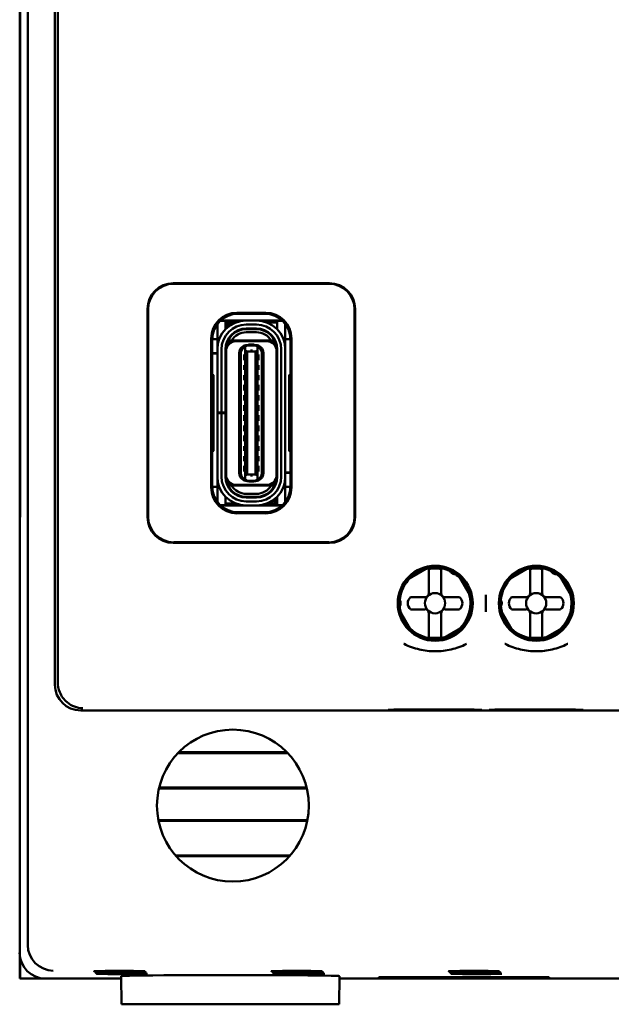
# Model space of a CAD drawing. Header units: inches. Extents: x 1 to 24, y 0.4 to 18.8.
# Tile 6 of 25: x 9.3 to 10.5, y 8.4 to 10.4. Entities that reach past the tile are written whole.
import ezdxf

# ---------------------------------------------------------------- set-up
doc = ezdxf.new("R2010")
doc.units = ezdxf.units.IN
doc.header["$LTSCALE"] = 0.8
doc.header["$MEASUREMENT"] = 0
doc.layers.add('Visible (ANSI)', color=7, linetype='Continuous', lineweight=50)

msp = doc.modelspace()

# ---------------------------------------------------------------- linework, layer by layer
at = {"layer": 'Visible (ANSI)'}
for p, q in [((9.3605, 8.5649), (9.3605, 11.9333)), ((9.4134, 11.4276), (9.4134, 9.0706)), ((9.4189, 9.1501), (9.4189, 11.2106)), ((9.3447, 11.1241), (9.3447, 9.3741)), ((9.3455, 9.425), (9.3455, 11.0733)), ((9.3456, 11.0753), (9.3456, 9.423)), ((9.6437, 9.8516), (9.9477, 9.8516)), ((9.9467, 9.8506), (9.6447, 9.8506)), ((9.5937, 9.3966), (9.5937, 9.8016)), ((9.5947, 9.8006), (9.5947, 9.3977)), ((9.7677, 9.7941), (9.8237, 9.7941)), ((9.7697, 9.7921), (9.7697, 9.7921)), ((9.7697, 9.7921), (9.8217, 9.7921)), ((9.8217, 9.7921), (9.8217, 9.7921)), ((9.9967, 9.3977), (9.9967, 9.8006)), ((9.9977, 9.8016), (9.9977, 9.3966)), ((9.7295, 9.7665), (9.7295, 9.7719)), ((9.7453, 9.7783), (9.7351, 9.7783)), ((9.759, 9.7793), (9.7362, 9.7793)), ((9.7453, 9.7665), (9.7453, 9.7783)), ((9.7502, 9.7753), (9.7453, 9.7753)), ((9.7472, 9.7638), (9.7472, 9.7675)), ((9.7512, 9.7675), (9.7512, 9.7671)), ((9.759, 9.7793), (9.8552, 9.7793)), ((9.7656, 9.7753), (9.759, 9.7753)), ((9.8055, 9.7791), (9.7858, 9.7791)), ((9.7858, 9.7712), (9.8055, 9.7712)), ((9.8461, 9.7753), (9.8257, 9.7753)), ((9.8562, 9.7783), (9.8461, 9.7783)), ((9.8461, 9.7783), (9.8461, 9.7665)), ((9.8618, 9.7665), (9.8618, 9.772)), ((9.7295, 9.7326), (9.7295, 9.7665)), ((9.7453, 9.7618), (9.7453, 9.7665)), ((9.7858, 9.7621), (9.7858, 9.7633)), ((9.8055, 9.7633), (9.7858, 9.7633)), ((9.8055, 9.7621), (9.7858, 9.7621)), ((9.8055, 9.7562), (9.7858, 9.7562)), ((9.8055, 9.7621), (9.8055, 9.7633)), ((9.8461, 9.7665), (9.8461, 9.7618)), ((9.8618, 9.7326), (9.8618, 9.7665)), ((9.7177, 9.4541), (9.7177, 9.7441)), ((9.7295, 9.7428), (9.7197, 9.7428)), ((9.7197, 9.7421), (9.7197, 9.7421)), ((9.7197, 9.6746), (9.7197, 9.7421)), ((9.7295, 9.7228), (9.7295, 9.7326)), ((9.7509, 9.7409), (9.7495, 9.7409)), ((9.7512, 9.7438), (9.7512, 9.7415)), ((9.7527, 9.7401), (9.7572, 9.7401)), ((9.8341, 9.7401), (9.7572, 9.7401)), ((9.8252, 9.7389), (9.7661, 9.7389)), ((9.7838, 9.7277), (9.7874, 9.7306)), ((9.7878, 9.7308), (9.7874, 9.7306)), ((9.7894, 9.7314), (9.7878, 9.7314)), ((9.7937, 9.7308), (9.7878, 9.7308)), ((9.7937, 9.7322), (9.7917, 9.7322)), ((9.7976, 9.7322), (9.7937, 9.7322)), ((9.7937, 9.7308), (9.7937, 9.7322)), ((9.8035, 9.7308), (9.7937, 9.7308)), ((9.7976, 9.7322), (9.7976, 9.7308)), ((9.7996, 9.7322), (9.7976, 9.7322)), ((9.8035, 9.7314), (9.802, 9.7314)), ((9.8039, 9.7306), (9.8035, 9.7308)), ((9.8075, 9.7277), (9.8039, 9.7306)), ((9.8387, 9.7401), (9.8341, 9.7401)), ((9.8717, 9.7428), (9.8618, 9.7428)), ((9.8618, 9.7228), (9.8618, 9.7326)), ((9.8717, 9.7421), (9.8717, 9.7421)), ((9.8717, 9.7421), (9.8717, 9.6746)), ((9.8737, 9.7441), (9.8737, 9.4541)), ((9.7197, 9.7157), (9.7295, 9.7157)), ((9.7295, 9.7149), (9.7197, 9.7149)), ((9.7295, 9.6003), (9.7295, 9.7228)), ((9.7374, 9.6003), (9.7374, 9.7228)), ((9.7453, 9.6003), (9.7453, 9.7228)), ((9.7453, 9.7157), (9.7464, 9.7157)), ((9.7464, 9.7149), (9.7453, 9.7149)), ((9.7464, 9.7192), (9.7464, 9.7228)), ((9.7464, 9.4791), (9.7464, 9.7192)), ((9.772, 9.4826), (9.772, 9.7157)), ((9.7752, 9.4818), (9.7752, 9.7164)), ((9.7819, 9.7129), (9.7819, 9.7019)), ((9.7819, 9.7129), (9.7838, 9.7129)), ((9.7838, 9.7277), (9.7838, 9.7279)), ((9.7838, 9.7206), (9.7838, 9.7277)), ((9.7838, 9.7206), (9.7838, 9.4777)), ((9.7878, 9.719), (9.7838, 9.7206)), ((9.7878, 9.719), (9.7878, 9.4793)), ((9.8035, 9.719), (9.7878, 9.719)), ((9.8075, 9.7206), (9.8035, 9.719)), ((9.8035, 9.719), (9.8035, 9.4793)), ((9.8075, 9.7277), (9.8075, 9.7279)), ((9.8075, 9.7206), (9.8075, 9.7277)), ((9.8075, 9.4777), (9.8075, 9.7206)), ((9.8075, 9.7129), (9.8094, 9.7129)), ((9.8094, 9.7019), (9.8094, 9.7129)), ((9.8162, 9.7164), (9.8162, 9.4818)), ((9.8193, 9.4826), (9.8193, 9.7157)), ((9.8449, 9.7192), (9.8449, 9.7228)), ((9.8449, 9.4791), (9.8449, 9.7192)), ((9.8461, 9.4755), (9.8461, 9.7228)), ((9.8539, 9.7228), (9.8539, 9.4755)), ((9.8618, 9.4755), (9.8618, 9.7228)), ((9.7819, 9.7019), (9.7838, 9.7019)), ((9.7819, 9.6925), (9.7819, 9.683)), ((9.7819, 9.6925), (9.7838, 9.6925)), ((9.8075, 9.7019), (9.8094, 9.7019)), ((9.8075, 9.6925), (9.8094, 9.6925)), ((9.8094, 9.683), (9.8094, 9.6925)), ((9.7218, 9.6725), (9.7197, 9.6746)), ((9.7218, 9.5258), (9.7218, 9.6725)), ((9.7819, 9.683), (9.7838, 9.683)), ((9.7819, 9.6728), (9.7819, 9.6633)), ((9.7819, 9.6728), (9.7838, 9.6728)), ((9.8075, 9.683), (9.8094, 9.683)), ((9.8075, 9.6728), (9.8094, 9.6728)), ((9.8094, 9.6633), (9.8094, 9.6728)), ((9.8717, 9.6746), (9.8695, 9.6725)), ((9.8695, 9.6725), (9.8695, 9.5258)), ((9.7819, 9.6633), (9.7838, 9.6633)), ((9.7819, 9.6539), (9.7819, 9.6428)), ((9.7819, 9.6539), (9.7838, 9.6539)), ((9.8075, 9.6633), (9.8094, 9.6633)), ((9.8075, 9.6539), (9.8094, 9.6539)), ((9.8094, 9.6428), (9.8094, 9.6539)), ((9.7464, 9.6373), (9.7453, 9.638)), ((9.7819, 9.6428), (9.7838, 9.6428)), ((9.7819, 9.6342), (9.7819, 9.6232)), ((9.7819, 9.6342), (9.7838, 9.6342)), ((9.8075, 9.6428), (9.8094, 9.6428)), ((9.8075, 9.6342), (9.8094, 9.6342)), ((9.8094, 9.6232), (9.8094, 9.6342)), ((9.8461, 9.638), (9.8449, 9.6373)), ((9.7819, 9.6232), (9.7838, 9.6232)), ((9.7819, 9.6145), (9.7819, 9.6035)), ((9.7819, 9.6145), (9.7838, 9.6145)), ((9.8075, 9.6232), (9.8094, 9.6232)), ((9.8075, 9.6145), (9.8094, 9.6145)), ((9.8094, 9.6035), (9.8094, 9.6145)), ((9.7295, 9.5991), (9.7295, 9.6003)), ((9.7295, 9.6003), (9.7374, 9.6003)), ((9.7374, 9.5991), (9.7295, 9.5991)), ((9.7295, 9.4755), (9.7295, 9.5991)), ((9.7453, 9.6003), (9.7374, 9.6003)), ((9.7453, 9.5991), (9.7374, 9.5991)), ((9.7374, 9.4755), (9.7374, 9.5991)), ((9.7453, 9.6003), (9.7453, 9.5991)), ((9.7453, 9.4755), (9.7453, 9.5991)), ((9.7819, 9.6035), (9.7838, 9.6035)), ((9.7819, 9.5948), (9.7819, 9.5838)), ((9.7819, 9.5948), (9.7838, 9.5948)), ((9.8075, 9.6035), (9.8094, 9.6035)), ((9.8075, 9.5948), (9.8094, 9.5948)), ((9.8094, 9.5838), (9.8094, 9.5948)), ((9.7819, 9.5838), (9.7838, 9.5838)), ((9.7819, 9.5751), (9.7819, 9.5641)), ((9.7819, 9.5751), (9.7838, 9.5751)), ((9.8075, 9.5838), (9.8094, 9.5838)), ((9.8075, 9.5751), (9.8094, 9.5751)), ((9.8094, 9.5641), (9.8094, 9.5751)), ((9.7464, 9.561), (9.7453, 9.5603)), ((9.7819, 9.5641), (9.7838, 9.5641)), ((9.8075, 9.5641), (9.8094, 9.5641)), ((9.8461, 9.5603), (9.8449, 9.561)), ((9.7819, 9.5554), (9.7819, 9.5444)), ((9.7819, 9.5554), (9.7838, 9.5554)), ((9.7819, 9.5444), (9.7838, 9.5444)), ((9.8075, 9.5554), (9.8094, 9.5554)), ((9.8075, 9.5444), (9.8094, 9.5444)), ((9.8094, 9.5444), (9.8094, 9.5554)), ((9.7197, 9.5237), (9.7218, 9.5258)), ((9.7197, 9.4561), (9.7197, 9.5237)), ((9.7819, 9.535), (9.7819, 9.5255)), ((9.7819, 9.535), (9.7838, 9.535)), ((9.7819, 9.5255), (9.7838, 9.5255)), ((9.8075, 9.535), (9.8094, 9.535)), ((9.8075, 9.5255), (9.8094, 9.5255)), ((9.8094, 9.5255), (9.8094, 9.535)), ((9.8695, 9.5258), (9.8717, 9.5237)), ((9.8717, 9.5237), (9.8717, 9.4561)), ((9.7819, 9.5153), (9.7819, 9.5058)), ((9.7819, 9.5153), (9.7838, 9.5153)), ((9.7819, 9.5058), (9.7838, 9.5058)), ((9.8075, 9.5153), (9.8094, 9.5153)), ((9.8075, 9.5058), (9.8094, 9.5058)), ((9.8094, 9.5058), (9.8094, 9.5153)), ((9.7819, 9.4964), (9.7819, 9.4854)), ((9.7819, 9.4964), (9.7838, 9.4964)), ((9.7819, 9.4854), (9.7838, 9.4854)), ((9.7838, 9.4777), (9.7878, 9.4793)), ((9.8035, 9.4793), (9.7878, 9.4793)), ((9.8035, 9.4793), (9.8075, 9.4777)), ((9.8075, 9.4964), (9.8094, 9.4964)), ((9.8075, 9.4854), (9.8094, 9.4854)), ((9.8094, 9.4854), (9.8094, 9.4964)), ((9.8449, 9.4834), (9.8461, 9.4834)), ((9.8461, 9.4826), (9.8449, 9.4826)), ((9.8618, 9.4834), (9.8717, 9.4834)), ((9.8717, 9.4826), (9.8618, 9.4826)), ((9.7295, 9.4657), (9.7295, 9.4755)), ((9.7295, 9.4318), (9.7295, 9.4657)), ((9.7464, 9.4755), (9.7464, 9.4791)), ((9.7838, 9.4706), (9.7838, 9.4777)), ((9.7838, 9.4706), (9.7874, 9.4677)), ((9.7838, 9.4704), (9.7838, 9.4706)), ((9.7874, 9.4677), (9.7878, 9.4675)), ((9.7878, 9.4675), (9.7937, 9.4675)), ((9.7894, 9.4669), (9.7878, 9.4669)), ((9.7937, 9.4661), (9.7917, 9.4661)), ((9.7937, 9.4675), (9.8035, 9.4675)), ((9.7937, 9.4661), (9.7937, 9.4675)), ((9.7976, 9.4661), (9.7937, 9.4661)), ((9.7976, 9.4675), (9.7976, 9.4661)), ((9.7996, 9.4661), (9.7976, 9.4661)), ((9.8035, 9.4669), (9.802, 9.4669)), ((9.8039, 9.4677), (9.8035, 9.4675)), ((9.8039, 9.4677), (9.8075, 9.4706)), ((9.8075, 9.4706), (9.8075, 9.4777)), ((9.8075, 9.4704), (9.8075, 9.4706)), ((9.8449, 9.4755), (9.8449, 9.4791)), ((9.8618, 9.4657), (9.8618, 9.4755)), ((9.8618, 9.4318), (9.8618, 9.4657)), ((9.7197, 9.4561), (9.7197, 9.4561)), ((9.7295, 9.4554), (9.7197, 9.4554)), ((9.7572, 9.4582), (9.7527, 9.4582)), ((9.8341, 9.4582), (9.7572, 9.4582)), ((9.8252, 9.4594), (9.7661, 9.4594)), ((9.8055, 9.4421), (9.7858, 9.4421)), ((9.8387, 9.4582), (9.8341, 9.4582)), ((9.8401, 9.4568), (9.8401, 9.4545)), ((9.8405, 9.4574), (9.8418, 9.4574)), ((9.8717, 9.4554), (9.8618, 9.4554)), ((9.8717, 9.4561), (9.8717, 9.4561)), ((9.3455, 9.425), (9.3451, 9.3746)), ((9.3456, 9.423), (9.3451, 9.3696)), ((9.3456, 9.425), (9.3455, 9.425)), ((9.7295, 9.4263), (9.7295, 9.4318)), ((9.7453, 9.4318), (9.7453, 9.4365)), ((9.7453, 9.42), (9.7453, 9.4318)), ((9.7453, 9.423), (9.7656, 9.423)), ((9.8055, 9.4362), (9.7858, 9.4362)), ((9.7858, 9.435), (9.7858, 9.4362)), ((9.8055, 9.435), (9.7858, 9.435)), ((9.8055, 9.4271), (9.7858, 9.4271)), ((9.8055, 9.435), (9.8055, 9.4362)), ((9.8257, 9.423), (9.8323, 9.423)), ((9.8401, 9.4311), (9.8401, 9.4308)), ((9.8411, 9.423), (9.8461, 9.423)), ((9.8441, 9.4345), (9.8441, 9.4308)), ((9.8461, 9.4365), (9.8461, 9.4318)), ((9.8461, 9.4318), (9.8461, 9.42)), ((9.8618, 9.4263), (9.8618, 9.4318)), ((9.7351, 9.42), (9.7453, 9.42)), ((9.8323, 9.419), (9.7362, 9.419)), ((9.8237, 9.4041), (9.7677, 9.4041)), ((9.7697, 9.4061), (9.7697, 9.4061)), ((9.8217, 9.4061), (9.7697, 9.4061)), ((9.8055, 9.4192), (9.7858, 9.4192)), ((9.8217, 9.4061), (9.8217, 9.4061)), ((9.8552, 9.419), (9.8323, 9.419)), ((9.8461, 9.42), (9.8562, 9.42)), ((9.3447, 9.3741), (9.3451, 9.3746)), ((9.3447, 9.3741), (9.3452, 9.3741)), ((9.3447, 9.3741), (9.3447, 9.3691)), ((9.3451, 9.3696), (9.3447, 9.3691)), ((9.3447, 9.3691), (9.3447, 8.5491)), ((9.3451, 9.3746), (9.3452, 9.3746)), ((9.9477, 9.3466), (9.6437, 9.3466)), ((9.6447, 9.3477), (9.9467, 9.3477)), ((10.0996, 9.2755), (10.1399, 9.2988)), ((10.1414, 9.2855), (10.1414, 9.2935)), ((10.165, 9.2855), (10.165, 9.2935)), ((10.2964, 9.2755), (10.3368, 9.2988)), ((10.3383, 9.2855), (10.3383, 9.2935)), ((10.3619, 9.2855), (10.3619, 9.2935)), ((10.1414, 9.2488), (10.1414, 9.2855)), ((10.165, 9.2488), (10.165, 9.2855)), ((10.1996, 9.2828), (10.2228, 9.2424)), ((10.3383, 9.2488), (10.3383, 9.2855)), ((10.3619, 9.2488), (10.3619, 9.2855)), ((10.3964, 9.2828), (10.4197, 9.2424)), ((10.1056, 9.241), (10.1335, 9.241)), ((10.1729, 9.241), (10.2009, 9.241)), ((10.252, 9.2455), (10.252, 9.2127)), ((10.3024, 9.241), (10.3304, 9.241)), ((10.3698, 9.241), (10.3977, 9.241)), ((10.1069, 9.1755), (10.0836, 9.2159)), ((10.1335, 9.2173), (10.1056, 9.2173)), ((10.2009, 9.2173), (10.1729, 9.2173)), ((10.3038, 9.1755), (10.2805, 9.2159)), ((10.3304, 9.2173), (10.3024, 9.2173)), ((10.3977, 9.2173), (10.3698, 9.2173)), ((10.1414, 9.2095), (10.1414, 9.1728)), ((10.165, 9.2095), (10.165, 9.1728)), ((10.3383, 9.2095), (10.3383, 9.1728)), ((10.3619, 9.2095), (10.3619, 9.1728)), ((10.2069, 9.1828), (10.1665, 9.1595)), ((10.4037, 9.1828), (10.3634, 9.1595)), ((10.1414, 9.1728), (10.1414, 9.1648)), ((10.165, 9.1728), (10.165, 9.1648)), ((10.3383, 9.1728), (10.3383, 9.1648)), ((10.3619, 9.1728), (10.3619, 9.1648)), ((9.4634, 9.0206), (12.026, 9.0206)), ((9.8665, 8.9378), (9.6528, 8.9378)), ((9.8649, 8.9394), (9.6544, 8.9394)), ((9.6157, 8.8692), (9.9036, 8.8692)), ((9.6161, 8.8708), (9.9032, 8.8708)), ((9.9047, 8.8074), (9.6146, 8.8074)), ((9.9044, 8.8058), (9.6149, 8.8058)), ((9.6481, 8.7387), (9.8713, 8.7387)), ((9.6495, 8.7371), (9.8699, 8.7371)), ((9.3447, 8.5491), (9.3447, 8.4991)), ((9.3453, 8.4991), (9.3453, 8.5412)), ((9.5427, 8.4491), (9.5422, 8.5041)), ((9.9667, 8.4491), (9.9671, 8.5041)), ((9.3453, 8.4991), (9.3447, 8.4991)), ((9.3947, 8.4991), (9.3453, 8.4991)), ((9.3947, 8.4991), (9.5422, 8.4991)), ((9.9671, 8.4991), (10.5272, 8.4991)), ((10.0441, 8.5018), (10.3752, 8.5018)), ((10.0441, 8.5007), (10.0441, 8.5018)), ((10.0442, 8.5018), (10.0441, 8.5007)), ((10.3752, 8.5007), (10.0441, 8.5007)), ((10.3752, 8.5018), (10.3752, 8.5007)), ((10.3752, 8.5018), (10.3752, 8.5007)), ((9.5427, 8.4491), (9.9667, 8.4491))]:
    msp.add_line(p, q, dxfattribs=at)
for centre, radius in [((10.1536, 9.2291), 0.073), ((10.1532, 9.2292), 0.0709), ((10.3504, 9.2291), 0.073), ((10.3501, 9.2292), 0.0709), ((10.1532, 9.2292), 0.0197), ((10.3501, 9.2292), 0.0197), ((9.7597, 8.8356), 0.1478)]:
    msp.add_circle(centre, radius, dxfattribs=at)
for centre, radius, start, end in [((9.7858, 9.7228), 0.0563, 90, 180), ((9.7858, 9.7228), 0.0484, 90, 180), ((9.759, 9.7675), 0.0118, 138.1897, 180), ((9.759, 9.7675), 0.0118, 90, 138.1897), ((9.759, 9.7675), 0.00787, 90, 180), ((9.8055, 9.7228), 0.0563, 0, 90), ((9.8055, 9.7228), 0.0484, 0, 90), ((9.7858, 9.7228), 0.0406, 90, 180), ((9.7858, 9.7228), 0.0394, 90, 180), ((9.7858, 9.7228), 0.0335, 90, 148.8255), ((9.8055, 9.7228), 0.0406, 0, 90), ((9.8055, 9.7228), 0.0394, 0, 90), ((9.8055, 9.7228), 0.0335, 31.1746, 90), ((9.7661, 9.7192), 0.0197, 90, 180), ((9.7858, 9.7228), 0.0374, 152.4089, 170.8287), ((9.7878, 9.7157), 0.0157, 90, 180), ((9.7917, 9.7283), 0.00394, 90, 139.4584), ((9.7996, 9.7283), 0.00394, 40.5416, 90), ((9.8035, 9.7157), 0.0157, 0, 90), ((9.8252, 9.7192), 0.0197, 0, 90), ((9.8055, 9.7228), 0.0374, 9.1714, 27.5911), ((9.787, 9.7165), 0.0118, 105.466, 180.1149), ((9.787, 9.7165), 0.0118, 103.9465, 105.466), ((9.8043, 9.7165), 0.0118, 74.534, 76.0536), ((9.8043, 9.7165), 0.0118, 359.8851, 74.534), ((9.7492, 9.6585), 0.00394, 180, 225.5728), ((9.8421, 9.6585), 0.00394, 314.4268, 0), ((9.7492, 9.5398), 0.00394, 134.4273, 180), ((9.8421, 9.5398), 0.00394, 0, 45.5732), ((9.7878, 9.4826), 0.0157, 180, 270), ((9.787, 9.4818), 0.0118, 179.8999, 254.534), ((9.8035, 9.4826), 0.0157, 270, 0), ((9.8043, 9.4818), 0.0118, 285.466, 0.1149), ((9.7858, 9.4755), 0.0563, 180, 270), ((9.7858, 9.4755), 0.0484, 180, 270), ((9.7858, 9.4755), 0.0406, 180, 270), ((9.7661, 9.4791), 0.0197, 180, 270), ((9.7858, 9.4755), 0.0394, 180, 270), ((9.7858, 9.4755), 0.0374, 189.1714, 207.5911), ((9.787, 9.4818), 0.0118, 254.534, 256.0535), ((9.7917, 9.47), 0.00394, 220.5416, 270), ((9.7996, 9.47), 0.00394, 270, 319.4584), ((9.8055, 9.4755), 0.0394, 270, 0), ((9.8055, 9.4755), 0.0484, 270, 0), ((9.8055, 9.4755), 0.0406, 270, 0), ((9.8055, 9.4755), 0.0563, 270, 0), ((9.8043, 9.4818), 0.0118, 283.9464, 285.466), ((9.8252, 9.4791), 0.0197, 270, 0), ((9.8055, 9.4755), 0.0374, 332.4089, 350.8287), ((9.7858, 9.4755), 0.0335, 211.1746, 270), ((9.8055, 9.4755), 0.0335, 270, 328.8255), ((9.8323, 9.4308), 0.00787, 270, 0), ((9.8323, 9.4308), 0.0118, 270, 318.1897), ((9.8323, 9.4308), 0.0118, 318.1897, 0), ((10.1532, 9.2292), 0.0689, 64.8273, 106.2709), ((10.1532, 9.2292), 0.0675, 79.9256, 100.0744), ((10.3501, 9.2292), 0.0689, 64.8273, 106.2709), ((10.3501, 9.2292), 0.0675, 79.9256, 100.0744), ((10.1532, 9.2292), 0.0689, 133.7291, 175.1727), ((10.1532, 9.2292), 0.0689, 43.7291, 55.1727), ((10.3501, 9.2292), 0.0689, 133.7291, 175.1727), ((10.3501, 9.2292), 0.0689, 43.7291, 55.1727), ((10.1155, 9.2292), 0.0154, 129.9662, 230.0338), ((10.1335, 9.2488), 0.00787, 270, 0), ((10.1729, 9.2488), 0.00787, 180, 270), ((10.1532, 9.2292), 0.0689, 313.7291, 16.2709), ((10.191, 9.2292), 0.0154, 309.9662, 50.0338), ((10.3123, 9.2292), 0.0154, 129.9662, 230.0338), ((10.3304, 9.2488), 0.00787, 270, 0), ((10.3698, 9.2488), 0.00787, 180, 270), ((10.3501, 9.2292), 0.0689, 313.7291, 16.2709), ((10.3878, 9.2292), 0.0154, 309.9662, 50.0338), ((10.1532, 9.2292), 0.0689, 184.8273, 196.2709), ((10.1335, 9.2095), 0.00787, 0, 90), ((10.1729, 9.2095), 0.00787, 90, 180), ((10.3501, 9.2292), 0.0689, 184.8273, 196.2709), ((10.3304, 9.2095), 0.00787, 0, 90), ((10.3698, 9.2095), 0.00787, 90, 180), ((10.1532, 9.2292), 0.0689, 223.7291, 286.2709), ((10.3501, 9.2292), 0.0689, 223.7291, 286.2709), ((10.1532, 9.2292), 0.0675, 259.9256, 280.0744), ((10.3501, 9.2292), 0.0675, 259.9256, 280.0744)]:
    msp.add_arc(centre, radius, start, end, dxfattribs=at)
for centre, major_axis, ratio, start_param, end_param in [((9.6437, 9.8016), (-0.0354, 0.0354), 0.999924, 5.497825, 7.068545), ((9.6447, 9.8006), (-0.0354, 0.0354), 0.999924, 5.497825, 7.068545), ((9.9466, 9.8006), (0.0354, 0.0354), 0.999924, 5.497825, 7.068545), ((9.9477, 9.8016), (0.0354, 0.0354), 0.999924, 5.497825, 7.068545), ((9.7677, 9.7441), (-0.0354, 0.0354), 0.999924, 5.497825, 7.068545), ((9.7697, 9.7421), (-0.0354, 0.0354), 0.999772, 5.497825, 7.068545), ((9.8217, 9.7421), (0.0354, 0.0354), 0.999772, 5.497825, 7.068545), ((9.8237, 9.7441), (0.0354, 0.0354), 0.999924, 5.497825, 7.068545), ((9.7677, 9.4541), (-0.0354, -0.0354), 0.999924, 5.497825, 7.068545), ((9.7697, 9.4562), (-0.0354, -0.0354), 0.999772, 5.497825, 7.068545), ((9.8217, 9.4562), (0.0354, -0.0354), 0.999772, 5.497825, 7.068545), ((9.8237, 9.4541), (0.0354, -0.0354), 0.999924, 5.497825, 7.068545), ((9.6437, 9.3966), (-0.0354, -0.0354), 0.999924, 5.497825, 7.068545), ((9.6447, 9.3977), (-0.0354, -0.0354), 0.999924, 5.497825, 7.068545), ((9.9466, 9.3977), (0.0354, -0.0354), 0.999924, 5.497825, 7.068545), ((9.9477, 9.3966), (0.0354, -0.0354), 0.999924, 5.497825, 7.068545), ((9.4178, 9.1501), (0, -0.125), 0.008727, 0.935984, 1.570796), ((9.4634, 9.0706), (-0.0354, -0.0354), 0.999924, 5.497825, 7.068545), ((9.4105, 8.565), (-0.0354, -0.0354), 0.999924, 5.497825, 5.506476), ((9.41, 8.5645), (0.0192, -0.0463), 0.987735, 4.324034, 5.886104), ((9.3947, 8.5491), (-0.0354, -0.0354), 0.999924, 5.497825, 7.068545), ((9.7547, 8.5041), (0.2125, 0), 0.008727, 6.283109, 9.424854)]:
    msp.add_ellipse(centre, major_axis=major_axis, ratio=ratio, start_param=start_param, end_param=end_param, dxfattribs=at)
for centre in [(9.5389, 8.5136), (9.5406, 8.5119), (9.5423, 8.5102), (9.5441, 8.5084), (9.8839, 8.5136), (9.8856, 8.5119), (9.8873, 8.5102), (9.8891, 8.5084), (10.2289, 8.5136), (10.2306, 8.5119), (10.2323, 8.5102), (10.2341, 8.5084)]:
    msp.add_ellipse(centre, major_axis=(0.0494, 0), ratio=0.008727, dxfattribs=at)
for points in [[(9.7937, 9.7206), (9.795, 9.7206), (9.7963, 9.7206), (9.7976, 9.7206)], [(9.7937, 9.4777), (9.795, 9.4777), (9.7963, 9.4777), (9.7976, 9.4777)]]:
    msp.add_open_spline(points, degree=3, dxfattribs=at)
for points, weights in [([(10.1414, 9.2956), (10.1414, 9.2945), (10.1414, 9.2935)], [1.00171572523, 1.00182977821, 1.0016789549]), ([(10.165, 9.2935), (10.165, 9.2945), (10.165, 9.2956)], [1.00167895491, 1.00182977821, 1.00171572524]), ([(10.3383, 9.2956), (10.3383, 9.2945), (10.3383, 9.2935)], [1.00171572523, 1.0018297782, 1.0016789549]), ([(10.3619, 9.2935), (10.3619, 9.2945), (10.3619, 9.2956)], [1.0016789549, 1.0018297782, 1.00171572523]), ([(10.1414, 9.1648), (10.1414, 9.1638), (10.1414, 9.1627)], [1.00167895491, 1.00182977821, 1.00171572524]), ([(10.165, 9.1627), (10.165, 9.1638), (10.165, 9.1648)], [1.00171572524, 1.00182977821, 1.00167895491]), ([(10.3383, 9.1648), (10.3383, 9.1638), (10.3383, 9.1627)], [1.0016789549, 1.0018297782, 1.00171572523]), ([(10.3619, 9.1627), (10.3619, 9.1638), (10.3619, 9.1648)], [1.00171572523, 1.0018297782, 1.0016789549])]:
    msp.add_rational_spline(points, weights, degree=2, dxfattribs=at)
for points, knots in [([(10.1953, 9.2862), (10.1944, 9.2859), (10.1935, 9.2858), (10.1917, 9.2857), (10.1908, 9.2857), (10.1893, 9.286), (10.1888, 9.2862), (10.1878, 9.2866), (10.1872, 9.2868), (10.1862, 9.2874), (10.1857, 9.2878), (10.1848, 9.2885), (10.1844, 9.2888), (10.1834, 9.29), (10.1829, 9.2908), (10.1821, 9.2923), (10.1818, 9.2932), (10.1816, 9.2941)], [-0.23858581, -0.23858581, -0.23858581, -0.23858581, -0.22644646, -0.22644646, -0.21716905, -0.21716905, -0.21253035, -0.21253035, -0.20789164, -0.20789164, -0.20325293, -0.20325293, -0.19861423, -0.19861423, -0.18933681, -0.18933681, -0.17719747, -0.17719747, -0.17719747, -0.17719747]), ([(10.3921, 9.2862), (10.3913, 9.2859), (10.3904, 9.2858), (10.3886, 9.2857), (10.3877, 9.2857), (10.3862, 9.286), (10.3857, 9.2862), (10.3846, 9.2866), (10.3841, 9.2868), (10.383, 9.2874), (10.3825, 9.2878), (10.3817, 9.2885), (10.3813, 9.2888), (10.3803, 9.29), (10.3798, 9.2908), (10.379, 9.2923), (10.3786, 9.2932), (10.3785, 9.2941)], [-0.23858581, -0.23858581, -0.23858581, -0.23858581, -0.22644646, -0.22644646, -0.21716905, -0.21716905, -0.21253035, -0.21253035, -0.20789164, -0.20789164, -0.20325293, -0.20325293, -0.19861423, -0.19861423, -0.18933681, -0.18933681, -0.17719747, -0.17719747, -0.17719747, -0.17719747]), ([(10.0828, 9.237), (10.0835, 9.2365), (10.0841, 9.2357), (10.085, 9.2342), (10.0855, 9.2334), (10.0859, 9.232), (10.0861, 9.2314), (10.0863, 9.2303), (10.0863, 9.2298), (10.0863, 9.2285), (10.0863, 9.228), (10.0861, 9.2269), (10.0859, 9.2263), (10.0855, 9.2249), (10.085, 9.2241), (10.0841, 9.2226), (10.0835, 9.2219), (10.0828, 9.2213)], [-0.23858581, -0.23858581, -0.23858581, -0.23858581, -0.22644646, -0.22644646, -0.21716905, -0.21716905, -0.21253035, -0.21253035, -0.20789164, -0.20789164, -0.20325293, -0.20325293, -0.19861423, -0.19861423, -0.18933681, -0.18933681, -0.17719747, -0.17719747, -0.17719747, -0.17719747]), ([(10.2797, 9.237), (10.2803, 9.2365), (10.2809, 9.2357), (10.2819, 9.2342), (10.2823, 9.2334), (10.2828, 9.232), (10.2829, 9.2314), (10.2831, 9.2303), (10.2832, 9.2298), (10.2832, 9.2285), (10.2831, 9.228), (10.2829, 9.2269), (10.2828, 9.2263), (10.2823, 9.2249), (10.2819, 9.2241), (10.2809, 9.2226), (10.2803, 9.2219), (10.2797, 9.2213)], [-0.23858581, -0.23858581, -0.23858581, -0.23858581, -0.22644646, -0.22644646, -0.21716905, -0.21716905, -0.21253035, -0.21253035, -0.20789164, -0.20789164, -0.20325293, -0.20325293, -0.19861423, -0.19861423, -0.18933681, -0.18933681, -0.17719747, -0.17719747, -0.17719747, -0.17719747]), ([(10.0925, 9.1501), (10.0927, 9.1501), (10.0928, 9.15), (10.1024, 9.1453), (10.1124, 9.1417), (10.1328, 9.1369), (10.1432, 9.1357), (10.164, 9.1357), (10.1743, 9.1369), (10.1948, 9.1417), (10.2048, 9.1453), (10.2144, 9.15), (10.2145, 9.1501), (10.2146, 9.1501)], [-0.0011788, -0.0011788, -0.0011788, -0.0011788, 0, 0, 0.0804229, 0.0804229, 0.1594755, 0.1594755, 0.2385281, 0.2385281, 0.318951, 0.318951, 0.3201298, 0.3201298, 0.3201298, 0.3201298]), ([(10.2894, 9.1501), (10.2895, 9.1501), (10.2897, 9.15), (10.2993, 9.1453), (10.3093, 9.1417), (10.3297, 9.1369), (10.34, 9.1357), (10.3609, 9.1357), (10.3712, 9.1369), (10.3916, 9.1417), (10.4016, 9.1453), (10.4112, 9.15), (10.4114, 9.1501), (10.4115, 9.1501)], [-0.0011781, -0.0011781, -0.0011781, -0.0011781, 0, 0, 0.0804114, 0.0804114, 0.1594763, 0.1594763, 0.2385413, 0.2385413, 0.3189527, 0.3189527, 0.3201308, 0.3201308, 0.3201308, 0.3201308]), ([(9.4679, 9.0252), (9.4678, 9.0252), (9.4678, 9.0252), (9.4566, 9.0253), (9.4457, 9.0294), (9.4307, 9.0418), (9.4258, 9.0485), (9.42, 9.0625), (9.4187, 9.0692), (9.4187, 9.076)], [-0.0007616, -0.0007616, -0.0007616, -0.0007616, 0, 0, 0.1603062, 0.1603062, 0.2755389, 0.2755389, 0.3698341, 0.3698341, 0.3698341, 0.3698341]), ([(10.0618, 9.022), (10.0618, 9.022), (10.062, 9.022), (10.0632, 9.022), (10.065, 9.0221), (10.0709, 9.0222), (10.0757, 9.0223), (10.088, 9.0224), (10.0955, 9.0225), (10.1123, 9.0225), (10.1216, 9.0226), (10.1409, 9.0226), (10.151, 9.0226), (10.1709, 9.0226), (10.1806, 9.0226), (10.199, 9.0225), (10.2075, 9.0225), (10.2224, 9.0224), (10.2287, 9.0223), (10.2385, 9.0221), (10.2421, 9.0221), (10.2443, 9.022), (10.2446, 9.022), (10.2446, 9.022)], [-1.438219, -1.438219, -1.438219, -1.438219, -1.370912, -1.370912, -1.169349, -1.169349, -0.870969, -0.870969, -0.55534, -0.55534, -0.236893, -0.236893, 0.08224, 0.08224, 0.401468, 0.401468, 0.72036, 0.72036, 1.037853, 1.037853, 1.348223, 1.348223, 1.438219, 1.438219, 1.438219, 1.438219]), ([(10.2587, 9.022), (10.2587, 9.022), (10.2589, 9.022), (10.2601, 9.022), (10.2618, 9.0221), (10.2677, 9.0222), (10.2726, 9.0223), (10.2849, 9.0224), (10.2924, 9.0225), (10.3092, 9.0225), (10.3185, 9.0226), (10.3378, 9.0226), (10.3478, 9.0226), (10.3677, 9.0226), (10.3775, 9.0226), (10.3958, 9.0225), (10.4043, 9.0225), (10.4192, 9.0224), (10.4256, 9.0223), (10.4354, 9.0221), (10.439, 9.0221), (10.4411, 9.022), (10.4415, 9.022), (10.4415, 9.022)], [-1.438219, -1.438219, -1.438219, -1.438219, -1.370912, -1.370912, -1.169349, -1.169349, -0.870969, -0.870969, -0.55534, -0.55534, -0.236893, -0.236893, 0.08224, 0.08224, 0.401468, 0.401468, 0.72036, 0.72036, 1.037853, 1.037853, 1.348223, 1.348223, 1.438219, 1.438219, 1.438219, 1.438219])]:
    msp.add_open_spline(points, degree=3, knots=knots, dxfattribs=at)

doc.saveas('drawing.dxf')
